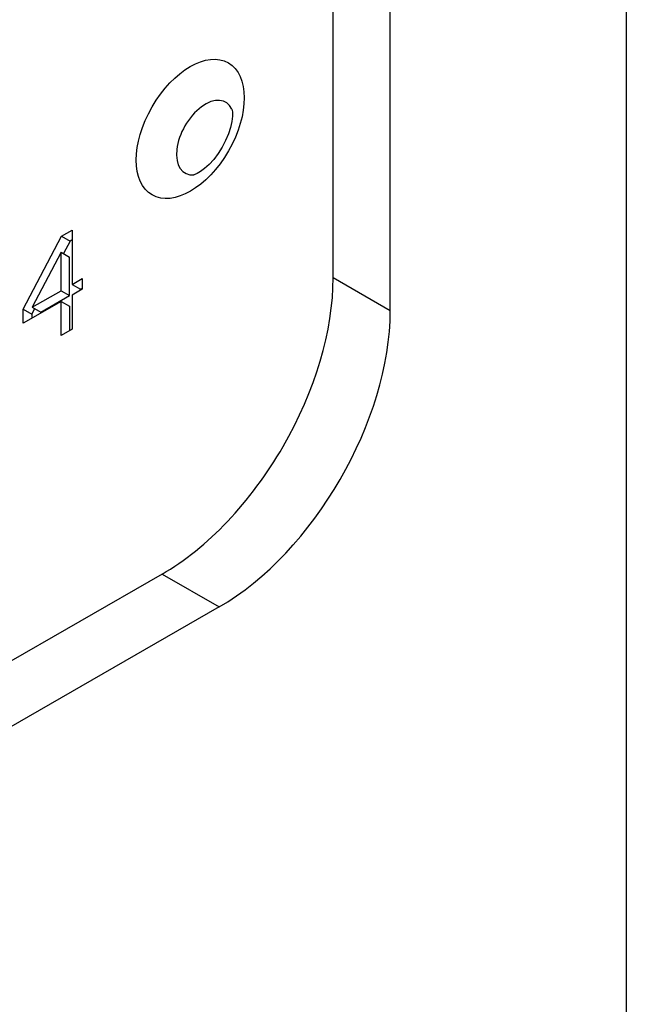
# Model space of a CAD drawing. Header units: inches. Extents: x 45 to 53.6, y 15.4 to 27.
# Tile 23 of 25: x 48.6 to 49.2, y 25.4 to 26.4. Entities that reach past the tile are written whole.
import ezdxf

# ---------------------------------------------------------------- set-up
doc = ezdxf.new("R2010")
doc.units = ezdxf.units.IN
doc.header["$MEASUREMENT"] = 0
doc.layers.add('Visible Edges(ANSI)', color=7, linetype='Continuous', lineweight=25)
doc.layers.add('Visible Tangent Edges(ANSI)', color=7, linetype='Continuous', lineweight=25)

msp = doc.modelspace()

# ---------------------------------------------------------------- linework, layer by layer
at = {"layer": 'Visible Edges(ANSI)'}
for p, q in [((48.89611, 26.14104), (48.89611, 26.49585)), ((48.95179, 26.10898), (48.95179, 26.49568)), ((48.59389, 26.11053), (48.63121, 26.18175)), ((48.63121, 26.18175), (48.64149, 26.18766)), ((48.63121, 26.18175), (48.63956, 26.17694)), ((48.64149, 26.18766), (48.64149, 26.13474)), ((48.63956, 26.17694), (48.6332, 26.16481)), ((48.64149, 26.17805), (48.63956, 26.17694)), ((48.63074, 26.16623), (48.60268, 26.11239)), ((48.63074, 26.16623), (48.63909, 26.16142)), ((48.63074, 26.12855), (48.63074, 26.16623)), ((48.63909, 26.12374), (48.63909, 26.16142)), ((48.64149, 26.13474), (48.65143, 26.14046)), ((48.64149, 26.13474), (48.64984, 26.12993)), ((48.65143, 26.14046), (48.65143, 26.13007)), ((48.60268, 26.11239), (48.63074, 26.12855)), ((48.61103, 26.10758), (48.63909, 26.12374)), ((48.63074, 26.12855), (48.63909, 26.12374)), ((48.65143, 26.13007), (48.64149, 26.12434)), ((48.64149, 26.12434), (48.64149, 26.09119)), ((48.65143, 26.13084), (48.64984, 26.12993)), ((48.63074, 26.11815), (48.59389, 26.09693)), ((48.63074, 26.11815), (48.63909, 26.11334)), ((48.63074, 26.085), (48.63074, 26.11815)), ((48.63909, 26.11334), (48.63909, 26.08981)), ((48.59389, 26.11053), (48.60224, 26.10572)), ((48.59389, 26.09693), (48.59389, 26.11053)), ((48.60502, 26.11104), (48.60224, 26.10572)), ((48.60224, 26.10572), (48.60224, 26.10174)), ((48.60268, 26.11239), (48.61103, 26.10758)), ((48.64149, 26.09119), (48.63074, 26.085)), ((48.72924, 25.852), (48.4864, 25.71216)), ((48.78492, 25.81994), (48.54208, 25.6801))]:
    msp.add_line(p, q, dxfattribs=at)
at = {"layer": 'Visible Edges(ANSI)', "flags": 128}
msp.add_lwpolyline([(48.79739, 26.30584), (48.7976, 26.30502), (48.79791, 26.3026), (48.7979, 26.29875), (48.79731, 26.29376), (48.79602, 26.28795), (48.79398, 26.28162), (48.79123, 26.27507), (48.78783, 26.26856), (48.78391, 26.26236), (48.77962, 26.25669), (48.77517, 26.25175), (48.7708, 26.24772), (48.76678, 26.24471), (48.76345, 26.24276), (48.7612, 26.24181), (48.76039, 26.24159)], dxfattribs=at)
at = {"layer": 'Visible Edges(ANSI)'}
for centre, major_axis, start_param, end_param in [((48.72924, 26.04494), (-0.11777, -0.20451), 0.783464, 2.354261), ((48.78492, 26.01288), (0.11777, 0.20451), 3.925057, 5.495853)]:
    msp.add_ellipse(centre, major_axis=major_axis, ratio=0.578093, start_param=start_param, end_param=end_param, dxfattribs=at)
at = {"layer": 'Visible Tangent Edges(ANSI)'}
for p, q in [((49.18192, 26.59138), (49.18192, 20.18835)), ((48.95179, 26.10898), (48.89611, 26.14104)), ((48.72924, 25.852), (48.78492, 25.81994))]:
    msp.add_line(p, q, dxfattribs=at)
msp.add_ellipse((48.75678, 26.28644), major_axis=(-0.03713, -0.06447), ratio=0.578093, dxfattribs=at)
msp.add_ellipse((48.77155, 26.27794), major_axis=(0.01989, 0.03454), ratio=0.578093, start_param=5.905869, end_param=9.802094, dxfattribs=at)

doc.saveas('drawing.dxf')
